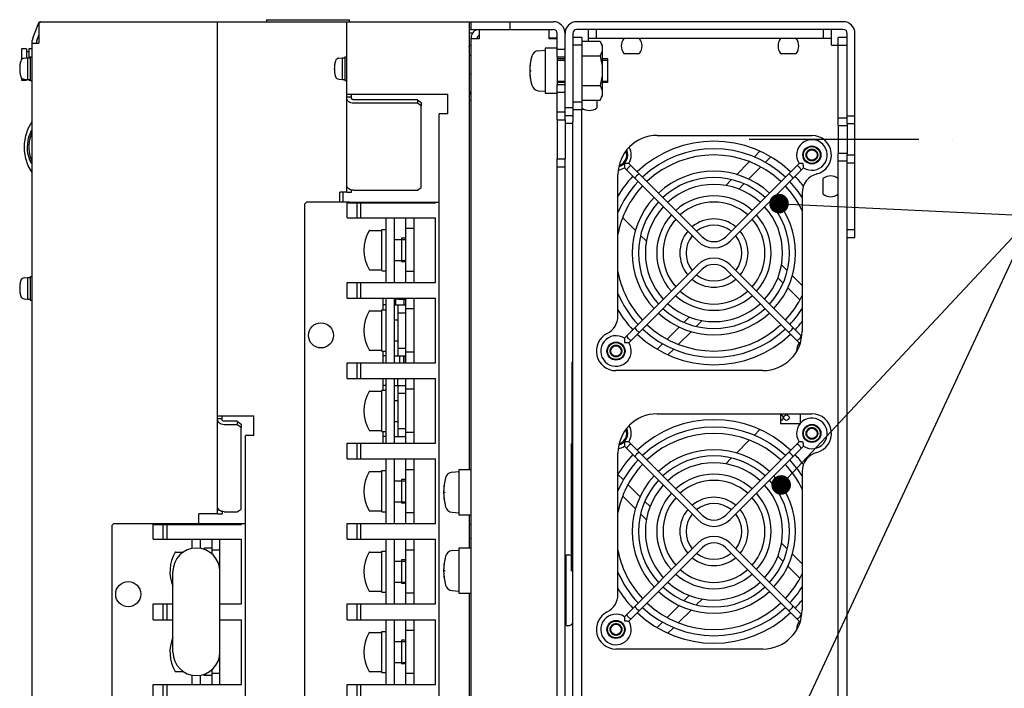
# Model space of a CAD drawing. Extents: x 159 to 2026, y 157 to 1386.
# Tile 8 of 28: x 1611 to 1862, y 354 to 524. Entities that reach past the tile are written whole.
import ezdxf

# ---------------------------------------------------------------- set-up
doc = ezdxf.new("R2010")
doc.units = 0
doc.header["$LTSCALE"] = 115.5
doc.linetypes.add('CENTER', pattern=[0.6, 0.375, -0.075, 0.075, -0.075])
doc.linetypes.add('HIDDEN', pattern=[0.2, 0.1, -0.1])
doc.layers.get('0').update_dxf_attribs({"linetype": 'CONTINUOUS'})
for name, color, linetype in [('ALL_AXIS', 7, 'CONTINUOUS'), ('ALL_CURVE', 7, 'CONTINUOUS'), ('ALL_FEATURES', 7, 'CONTINUOUS'), ('ALL_NOTE', 7, 'CONTINUOUS'), ('DEFAULT_2', 8, 'HIDDEN')]:
    doc.layers.add(name, color=color, linetype=linetype)

msp = doc.modelspace()

# ---------------------------------------------------------------- linework, layer by layer
at = {"color": 7, "linetype": 'CONTINUOUS'}
for p, q in [((1726.389, 521.1), (1725.5, 521.1)), ((1726, 517.9), (1725.5, 517.9)), ((1754.3, 519.006), (1758.919, 519.006)), ((1758.919, 519.006), (1759.5, 518)), ((1758.919, 519.006), (1759.239, 518.362)), ((1759.5, 518), (1759.5, 505)), ((1754.3, 515.253), (1754.3, 507.747)), ((1754.3, 515.253), (1758.919, 515.253)), ((1760.9, 508.5), (1760.9, 514.5)), ((1725.5, 510.67), (1726, 510.67)), ((1754.3, 507.747), (1758.919, 507.747)), ((1725.5, 506.13), (1726, 506.13)), ((1759.5, 505.871), (1759.434, 505.258)), ((1754.3, 503.994), (1758.919, 503.994)), ((1758.919, 503.994), (1759.5, 505)), ((1708.25, 468.75), (1708.25, 462.75)), ((1706.81, 451.75), (1706.81, 453.281)), ((1707.28, 431.25), (1707.28, 432.75)), ((1751.63, 416.45), (1751.7, 416.45)), ((1751.63, 383.9), (1751.63, 416.45)), ((1708.25, 407.25), (1708.25, 401.25)), ((1751.63, 395.45), (1751.7, 395.45)), ((1708.25, 386.75), (1708.25, 380.75)), ((1708.25, 366.25), (1708.25, 360.25))]:
    msp.add_line(p, q, dxfattribs=at)
for points in [[(1759.239, 518.362), (1759.434, 517.742), (1759.5, 517.129)], [(1759.5, 517.129), (1759.434, 516.516), (1759.239, 515.896), (1758.919, 515.253)], [(1758.919, 515.253), (1759.239, 513.966), (1759.434, 512.726), (1759.5, 511.5)], [(1759.5, 511.5), (1759.434, 510.274), (1759.239, 509.034), (1758.919, 507.747)], [(1758.919, 507.747), (1759.239, 507.104), (1759.434, 506.484), (1759.5, 505.871)], [(1759.434, 505.258), (1759.239, 504.638), (1758.919, 503.994)]]:
    msp.add_lwpolyline(points, dxfattribs=at)
msp.add_arc((1711.6, 432.75), 4.32, 176.66822, 180, dxfattribs=at)
at = {"layer": 'ALL_AXIS', "color": 7, "linetype": 'CONTINUOUS'}
for p, q in [((1615.972, 523.931), (1616, 524)), ((1616, 524), (1616.2, 524)), ((1611.3, 517.05), (1611.3, 514.34)), ((1743.167, 516.598), (1744.9, 516.75)), ((1744.9, 517.25), (1744.9, 505.75)), ((1748, 517.25), (1744.9, 517.25)), ((1765, 515.9), (1769, 515.9)), ((1805, 515.9), (1809, 515.9)), ((1611.953, 514.676), (1612.8, 514.75)), ((1612.8, 514.75), (1612.8, 509.25)), ((1612.8, 514.75), (1613.5, 514.75)), ((1613.5, 515), (1613.5, 509)), ((1613.5, 515), (1614, 515)), ((1692.253, 514.676), (1693.1, 514.75)), ((1693.1, 514.75), (1693.1, 509.25)), ((1693.1, 514.75), (1693.8, 514.75)), ((1693.8, 515), (1693.8, 509)), ((1693.8, 515), (1694.3, 515)), ((1748, 515), (1748, 508)), ((1748, 514.175), (1750, 514.175)), ((1759.5, 514.175), (1760.9, 514.175)), ((1760.9, 508.825), (1760.9, 514.175)), ((1611.3, 509.66), (1611.3, 509.05)), ((1611.3, 509.05), (1612.5, 509.05)), ((1611.953, 509.324), (1612.8, 509.25)), ((1612.8, 509.25), (1613.5, 509.25)), ((1613.1, 509.05), (1613.5, 509.05)), ((1613.5, 509), (1614, 509)), ((1692.253, 509.324), (1693.1, 509.25)), ((1693.1, 509.25), (1693.8, 509.25)), ((1693.8, 509), (1694.3, 509)), ((1748, 508.825), (1750, 508.825)), ((1759.5, 508.825), (1760.9, 508.825)), ((1743.167, 506.402), (1744.9, 506.25)), ((1744.9, 505.75), (1748, 505.75)), ((1758.1, 504), (1758.1, 502)), ((1754.3, 286.5), (1754.3, 501.5)), ((1748, 499), (1748, 489)), ((1819.7, 497.5), (1819.7, 490.5)), ((1815.9, 480), (1815.9, 484)), ((1693.4, 478), (1693.4, 479)), ((1694.4, 474), (1694.4, 477.8)), ((1704.25, 474), (1704.25, 457.5)), ((1706.4, 474), (1706.4, 457.5)), ((1700.048, 470.75), (1703.25, 470.75)), ((1703.25, 471), (1704.25, 471)), ((1703.25, 460.502), (1703.25, 470.998)), ((1706.4, 468.425), (1709.4, 468.425)), ((1706.4, 463.075), (1709.4, 463.075)), ((1700.048, 460.75), (1703.25, 460.75)), ((1703.25, 460.5), (1704.25, 460.5)), ((1611.953, 458.676), (1612.8, 458.75)), ((1612.8, 458.75), (1612.8, 453.25)), ((1612.8, 458.75), (1613.5, 458.75)), ((1613.5, 459), (1613.5, 453)), ((1613.5, 459), (1614, 459)), ((1694.4, 453.5), (1694.4, 457.5)), ((1611.953, 453.324), (1612.8, 453.25)), ((1612.8, 453.25), (1613.5, 453.25)), ((1613.5, 453), (1614, 453)), ((1704.25, 453.5), (1704.25, 437)), ((1706.4, 453.5), (1706.4, 437)), ((1700.048, 450.25), (1703.25, 450.25)), ((1703.25, 450.5), (1704.25, 450.5)), ((1703.25, 440.002), (1703.25, 450.498)), ((1706.4, 447.925), (1707.4, 447.925)), ((1706.4, 442.575), (1707.4, 442.575)), ((1700.048, 440.25), (1703.25, 440.25)), ((1703.25, 440), (1704.25, 440)), ((1694.4, 433), (1694.4, 437)), ((1704.25, 433), (1704.25, 416.5)), ((1706.4, 433), (1706.4, 416.5)), ((1700.048, 429.75), (1703.25, 429.75)), ((1703.25, 430), (1704.25, 430)), ((1703.25, 419.502), (1703.25, 429.998)), ((1706.4, 427.425), (1707.4, 427.425)), ((1700.048, 419.75), (1703.25, 419.75)), ((1706.4, 422.075), (1707.4, 422.075)), ((1703.25, 419.5), (1704.25, 419.5)), ((1694.4, 412.5), (1694.4, 416.5)), ((1704.25, 412.5), (1704.25, 396)), ((1706.4, 412.5), (1706.4, 396)), ((1726, 409.75), (1722.9, 409.75)), ((1722.9, 409.75), (1722.9, 398.25)), ((1700.048, 409.25), (1703.25, 409.25)), ((1703.25, 409.5), (1704.25, 409.5)), ((1703.25, 399.002), (1703.25, 409.498)), ((1721.167, 409.098), (1722.9, 409.25)), ((1706.4, 406.925), (1709.4, 406.925)), ((1706.4, 401.575), (1709.4, 401.575)), ((1700.048, 399.25), (1703.25, 399.25)), ((1703.25, 399), (1704.25, 399)), ((1721.167, 398.902), (1722.9, 398.75)), ((1722.9, 398.25), (1726, 398.25)), ((1644.9, 392), (1644.9, 395.8)), ((1694.4, 392), (1694.4, 396)), ((1726, 395.8), (1725.5, 395.8)), ((1726, 392.2), (1725.5, 392.2)), ((1654.75, 392), (1654.75, 389.61)), ((1656.9, 392), (1656.9, 389.629)), ((1659.9, 389.75), (1657.9, 389.75)), ((1704.25, 392), (1704.25, 375.5)), ((1706.4, 392), (1706.4, 375.5)), ((1726, 389.75), (1722.9, 389.75)), ((1722.9, 389.75), (1722.9, 378.25)), ((1650.548, 388.75), (1652.644, 388.75)), ((1700.048, 388.75), (1703.25, 388.75)), ((1703.25, 389), (1704.25, 389)), ((1703.25, 378.502), (1703.25, 388.998)), ((1721.167, 389.098), (1722.9, 389.25)), ((1750.3, 388), (1750.8, 388)), ((1750.3, 370.001), (1750.3, 387.999)), ((1706.4, 386.425), (1709.4, 386.425)), ((1750, 386), (1750.3, 386)), ((1706.4, 381.075), (1709.4, 381.075)), ((1700.048, 378.75), (1703.25, 378.75)), ((1703.25, 378.5), (1704.25, 378.5)), ((1721.167, 378.902), (1722.9, 378.75)), ((1722.9, 378.25), (1726, 378.25)), ((1644.9, 371.5), (1644.9, 375.5)), ((1694.4, 371.5), (1694.4, 375.5)), ((1750, 372), (1750.3, 372)), ((1704.25, 371.5), (1704.25, 355)), ((1706.4, 371.5), (1706.4, 355)), ((1750.3, 370), (1750.8, 370)), ((1700.048, 368.25), (1703.25, 368.25)), ((1703.25, 368.5), (1704.25, 368.5)), ((1703.25, 358.002), (1703.25, 368.498)), ((1706.4, 365.925), (1709.4, 365.925)), ((1706.4, 360.575), (1709.4, 360.575)), ((1650.548, 358.25), (1652.644, 358.25)), ((1654.75, 357.39), (1654.75, 355)), ((1656.9, 357.371), (1656.9, 355)), ((1659.9, 357.25), (1657.9, 357.25)), ((1700.048, 358.25), (1703.25, 358.25)), ((1703.25, 358), (1704.25, 358)), ((1644.9, 351), (1644.9, 355)), ((1694.4, 351), (1694.4, 355))]:
    msp.add_line(p, q, dxfattribs=at)
at = {"layer": 'ALL_AXIS', "color": 3, "linetype": 'CONTINUOUS'}
for p, q in [((1750, 499), (1750, 489)), ((1752, 500), (1752, 499.927)), ((1752, 289.427), (1752, 498.573)), ((1822, 497.5), (1822, 490.5))]:
    msp.add_line(p, q, dxfattribs=at)
at = {"layer": 'ALL_AXIS', "color": 7, "linetype": 'CENTER'}
msp.add_line((1797, 494), (1849, 494), dxfattribs=at)
at = {"layer": 'ALL_AXIS', "color": 7, "linetype": 'CONTINUOUS'}
msp.add_lwpolyline([(1614, 487.65), (1613.86, 487.838), (1613.622, 488.244), (1613.405, 488.711), (1613.211, 489.239), (1613.045, 489.833), (1612.916, 490.495), (1612.831, 491.233), (1612.801, 492.047), (1612.839, 492.881), (1612.936, 493.643), (1613.077, 494.307), (1613.249, 494.89), (1613.446, 495.403), (1613.661, 495.853), (1613.894, 496.244), (1614, 496.386)], dxfattribs=at)
for centre, radius in [((1813, 490), 2.3), ((1813, 490), 1.337), ((1763, 440), 2.3), ((1763, 440), 1.337), ((1806.5, 423), 0.7), ((1813, 419), 2.3), ((1813, 419), 1.337), ((1763, 369), 2.3), ((1763, 369), 1.337)]:
    msp.add_circle(centre, radius, dxfattribs=at)
for centre, radius, start, end in [((1722.548, 518.5), 3.102, 343.03596, 348.82767), ((1767.452, 517.8), 3.102, 142.22783, 217.77217), ((1766.548, 517.8), 3.102, 322.22783, 37.77217), ((1807.452, 517.8), 3.102, 142.22783, 217.77217), ((1806.548, 517.8), 3.102, 322.22783, 37.77217), ((1755, 511.5), 14, 164.63751, 195.36249), ((1743.332, 514.706), 1.9, 95, 164.63751), ((1617.8, 512), 7, 163.74297, 196.25703), ((1612.04, 513.68), 1, 95, 163.74297), ((1698.1, 512), 7, 163.74297, 196.25703), ((1692.34, 513.68), 1, 95, 163.74297), ((1612.04, 510.32), 1, 196.25703, 265), ((1692.34, 510.32), 1, 196.25703, 265), ((1743.332, 508.294), 1.9, 195.36249, 265), ((1728, 507), 2.65, 199.30262, 220.05828), ((1756.2, 504.452), 3.102, 232.22783, 307.77217), ((1788, 465), 28.5, 46.60957, 133.39043), ((1763, 490), 3, 284.84002, 24.38012), ((1763, 490), 2.75, 287.14748, 21.65835), ((1788, 465), 26.6, 46.723, 133.277), ((1788, 465), 25, 46.84144, 133.15856), ((1788, 465), 20.85, 47.20119, 132.79881), ((1788, 465), 26.6, 136.729, 157.50316), ((1788, 465), 28.5, 136.61296, 149.35276), ((1788, 465), 19.25, 47.38415, 132.61585), ((1788, 465), 26.6, 31.95523, 43.271), ((1788, 465), 28.5, 36.72146, 43.38704), ((1817.8, 481.548), 3.102, 52.22783, 127.77217), ((1788, 465), 25, 136.82653, 169.48347), ((1788, 465), 17.5, 47.6274, 132.3726), ((1788, 465), 25, 25.58521, 43.17347), ((1788, 465), 20.85, 137.19874, 222.80126), ((1788, 465), 19.25, 137.38192, 222.61808), ((1788, 465), 14.6, 48.14348, 131.85652), ((1788, 465), 13, 48.53662, 131.46338), ((1788, 465), 19.25, 317.38192, 42.61808), ((1788, 465), 20.85, 317.19874, 42.80126), ((1817.8, 482.452), 3.102, 232.22783, 307.77217), ((1788, 465), 17.5, 137.6274, 222.3726), ((1788, 465), 17.5, 317.6274, 42.3726), ((1788, 465), 14.6, 138.14348, 221.85652), ((1788, 465), 13, 138.54035, 221.45965), ((1788, 465), 8.7, 50.2937, 129.7063), ((1788, 465), 13, 318.54035, 41.45965), ((1788, 465), 14.6, 318.14348, 41.85652), ((1708.65, 465.75), 10, 150.33376, 209.66624), ((1788, 465), 8.7, 140.30258, 219.69742), ((1788, 465), 7.1, 51.47048, 128.52952), ((1788, 465), 8.7, 320.30258, 39.69742), ((1788, 465), 7.1, 141.47048, 218.52952), ((1788, 465), 7.1, 321.47048, 38.52952), ((1788, 465), 25, 190.51653, 223.17347), ((1617.8, 456), 7, 163.74297, 196.25703), ((1612.04, 457.68), 1, 95, 163.74297), ((1788, 465), 8.7, 230.2937, 309.7063), ((1788, 465), 7.1, 231.47048, 308.52952), ((1788, 465), 13, 228.53662, 311.46338), ((1612.04, 454.32), 1, 196.25703, 265), ((1788, 465), 26.6, 202.49684, 223.271), ((1788, 465), 14.6, 228.14348, 311.85652), ((1788, 465), 25, 316.82653, 334.41479), ((1708.65, 445.25), 10, 150.33376, 209.66624), ((1788, 465), 28.5, 210.64724, 223.38704), ((1788, 465), 19.25, 227.38415, 312.61585), ((1788, 465), 17.5, 227.6274, 312.3726), ((1788, 465), 26.6, 316.729, 328.04477), ((1788, 465), 20.85, 227.20119, 312.79881), ((1788, 465), 28.5, 316.61296, 322.20443), ((1788, 465), 26.6, 226.723, 313.277), ((1788, 465), 25, 226.84144, 313.15856), ((1788, 465), 28.5, 226.60957, 313.39043), ((1708.65, 424.75), 10, 150.33376, 209.66624), ((1788, 394), 28.5, 46.61296, 133.38704), ((1805, 423), 0.7, 270, 90), ((1763, 419), 3, 284.84002, 24.38012), ((1763, 419), 2.75, 287.14748, 21.65835), ((1788, 394), 26.6, 46.723, 133.277), ((1788, 394), 32.5, 57.87143, 58.42835), ((1788, 394), 25, 46.84144, 133.15856), ((1788, 394), 20.85, 47.20119, 132.79881), ((1788, 394), 26.6, 136.729, 157.50316), ((1788, 394), 28.5, 136.60957, 149.54556), ((1788, 394), 19.25, 47.38415, 132.61585), ((1788, 394), 26.6, 31.95523, 43.271), ((1788, 394), 28.5, 36.70919, 43.39043), ((1788, 394), 25, 136.82653, 169.48347), ((1788, 394), 17.5, 47.6274, 132.3726), ((1788, 394), 25, 25.58521, 43.17347), ((1708.65, 404.25), 10, 150.33376, 209.66624), ((1733, 404), 14, 164.63751, 195.36249), ((1721.332, 407.206), 1.9, 95, 164.63751), ((1788, 394), 20.85, 137.19874, 222.80126), ((1788, 394), 14.6, 48.14348, 131.85652), ((1788, 394), 20.85, 317.19874, 42.80126), ((1788, 394), 19.25, 137.38192, 222.61808), ((1788, 394), 17.5, 137.6274, 222.3726), ((1788, 394), 13, 48.53662, 131.46338), ((1788, 394), 17.5, 317.6274, 42.3726), ((1788, 394), 19.25, 317.38192, 42.61808), ((1788, 394), 14.6, 138.14348, 221.85652), ((1788, 394), 13, 138.54035, 221.45965), ((1788, 394), 8.7, 50.2937, 129.7063), ((1788, 394), 13, 318.54035, 41.45965), ((1788, 394), 14.6, 318.14348, 41.85652), ((1721.332, 400.794), 1.9, 195.36249, 265), ((1788, 394), 7.1, 51.47048, 128.52952), ((1788, 394), 8.7, 140.30258, 219.69742), ((1788, 394), 7.1, 141.47048, 218.52952), ((1788, 394), 7.1, 321.47048, 38.52952), ((1788, 394), 8.7, 320.30258, 39.69742), ((1659.15, 383.75), 10, 150.33376, 201.97414), ((1708.65, 383.75), 10, 150.33376, 209.66624), ((1733, 384), 14, 164.63751, 195.36249), ((1721.332, 387.206), 1.9, 95, 164.63751), ((1750.8, 386.5), 1.5, 55.66478, 90), ((1788, 394), 25, 190.51653, 223.17347), ((1788, 394), 8.7, 230.2937, 309.7063), ((1788, 394), 7.1, 231.47048, 308.52952), ((1788, 394), 26.6, 202.49684, 223.271), ((1788, 394), 14.6, 228.14348, 311.85652), ((1788, 394), 13, 228.53662, 311.46338), ((1788, 394), 25, 316.82653, 334.41479), ((1721.332, 380.794), 1.9, 195.36249, 265), ((1788, 394), 28.5, 210.45444, 223.39043), ((1788, 394), 19.25, 227.38415, 312.61585), ((1788, 394), 17.5, 227.6274, 312.3726), ((1788, 394), 26.6, 316.729, 328.04477), ((1788, 394), 20.85, 227.20119, 312.79881), ((1788, 394), 26.6, 226.723, 313.277), ((1788, 394), 25, 226.84144, 313.15856), ((1788, 394), 28.5, 316.60957, 322.33421), ((1788, 394), 28.5, 226.61296, 313.38704), ((1750.8, 371.5), 1.5, 270, 324.64188), ((1659.15, 363.25), 10, 158.02586, 209.66624), ((1708.65, 363.25), 10, 150.33376, 209.66624)]:
    msp.add_arc(centre, radius, start, end, dxfattribs=at)
at = {"layer": 'ALL_CURVE', "color": 40, "linetype": 'CONTINUOUS'}
for p, q in [((1610.8, 512), (1611.035, 512)), ((1691.1, 512), (1691.335, 512)), ((1741, 511.5), (1741.359, 511.5)), ((1610.8, 456), (1611.035, 456)), ((1719, 404), (1719.359, 404)), ((1719, 384), (1719.359, 384))]:
    msp.add_line(p, q, dxfattribs=at)
for centre, radius, start, end in [((1617.8, 512), 7, 165.0994, 194.9006), ((1698.1, 512), 7, 165.0994, 194.9006), ((1755, 511.5), 14, 166.99712, 193.00288), ((1617.8, 456), 7, 165.0994, 194.9006), ((1733, 404), 14, 166.99712, 193.00288), ((1733, 384), 14, 166.99712, 193.00288)]:
    msp.add_arc(centre, radius, start, end, dxfattribs=at)
at = {"layer": 'ALL_FEATURES', "color": 3, "linetype": 'CONTINUOUS'}
for p, q in [((1614.122, 519.804), (1615.8, 524)), ((1616.2, 524), (1615.7, 523.5)), ((1615.7, 523.5), (1615.7, 518.5)), ((1616.2, 524), (1747, 524)), ((1661.3, 398.5), (1661.3, 524)), ((1694.3, 480.5), (1694.3, 524)), ((1725.5, 524), (1725.5, 409.75)), ((1821, 524), (1753, 524)), ((1728.1, 522), (1728.1, 519.6)), ((1745.9, 519.6), (1745.9, 522)), ((1750, 499), (1750, 521)), ((1824, 469), (1824, 521)), ((1614, 264), (1614, 519.173)), ((1614, 518.5), (1615.7, 518.5)), ((1726, 268.1), (1726, 519.9)), ((1728.1, 519.6), (1726, 519.6)), ((1748, 519.6), (1745.9, 519.6)), ((1694.3, 505.5), (1720.1, 505.5)), ((1720.1, 500.5), (1720.1, 505.5)), ((1712.3, 503.221), (1696, 503.221)), ((1713.3, 502.528), (1712.3, 503.221)), ((1713.3, 481.687), (1713.3, 502.528)), ((1717.9, 287.5), (1717.9, 500.5)), ((1720.1, 500.5), (1717.9, 500.5)), ((1822, 498), (1822, 497.5)), ((1822, 490.5), (1822, 490)), ((1750, 299), (1750, 489)), ((1692.5, 478), (1692.5, 480.5)), ((1694.3, 480.5), (1692.5, 480.5)), ((1693.4, 479), (1693.4, 480.5)), ((1696, 480.993), (1712.3, 480.993)), ((1712.3, 480.993), (1713.3, 481.687)), ((1822, 318), (1822, 470)), ((1661.3, 423.5), (1670.6, 423.5)), ((1670.6, 418.5), (1670.6, 423.5)), ((1666.3, 421.227), (1663, 421.227)), ((1667.3, 420.529), (1666.3, 421.227)), ((1667.3, 399.721), (1667.3, 420.529)), ((1668.4, 287.5), (1668.4, 418.5)), ((1670.6, 418.5), (1668.4, 418.5)), ((1666.3, 399.022), (1667.3, 399.721)), ((1656.5, 396), (1656.5, 398.5)), ((1661.3, 398.5), (1656.5, 398.5)), ((1663, 399.022), (1666.3, 399.022)), ((1725.5, 398.25), (1725.5, 389.75)), ((1725.5, 378.25), (1725.5, 264))]:
    msp.add_line(p, q, dxfattribs=at)
at = {"layer": 'ALL_FEATURES', "color": 7, "linetype": 'CONTINUOUS'}
for p, q in [((1615.8, 524), (1616.086, 523.886)), ((1673.8, 524.5), (1673.8, 524)), ((1673.8, 524.5), (1694.9, 524.5)), ((1694.9, 524.5), (1694.9, 524)), ((1726, 522), (1726, 524)), ((1736, 522), (1736, 524)), ((1615.236, 519.358), (1615.7, 520.519)), ((1725.5, 522), (1747, 522)), ((1748, 515), (1748, 521)), ((1752, 521), (1752, 498.573)), ((1821, 522), (1753, 522)), ((1756, 519.006), (1756, 522)), ((1758, 519.7), (1758, 522)), ((1816, 519.7), (1816, 522)), ((1818, 518), (1818, 522)), ((1822, 498), (1822, 521)), ((1615.2, 518.5), (1615.2, 519.173)), ((1727.6, 519.6), (1727.6, 519.9)), ((1745.9, 519.9), (1748, 519.9)), ((1754.3, 520), (1752, 520)), ((1754.3, 518), (1752, 518)), ((1754.3, 520), (1754.3, 501.5)), ((1818, 519.7), (1756, 519.7)), ((1818, 518), (1822, 518)), ((1822, 520), (1819.7, 520)), ((1819.7, 497.5), (1819.7, 520)), ((1612.5, 517.05), (1611.3, 517.05)), ((1612.5, 517.05), (1612.5, 514.724)), ((1613.1, 516.3), (1612.5, 516.3)), ((1613.1, 517.05), (1613.1, 514.75)), ((1614, 517.05), (1613.1, 517.05)), ((1725.5, 515.5), (1726, 515.5)), ((1748, 517), (1750, 517)), ((1748, 515), (1750, 515)), ((1612.5, 509.05), (1611.3, 509.05)), ((1612.5, 509.276), (1612.5, 509.05)), ((1613.1, 509.25), (1613.1, 509.05)), ((1613.5, 509.05), (1613.1, 509.05)), ((1748, 499), (1748, 508)), ((1748, 508), (1750, 508)), ((1695.5, 504.446), (1695.5, 505.5)), ((1748, 506), (1750, 506)), ((1694.3, 504.807), (1695.5, 504.807)), ((1712.3, 504.086), (1696, 504.086)), ((1712.3, 504.086), (1712.3, 503.221)), ((1712.3, 504.086), (1713.3, 503.393)), ((1713.3, 503.393), (1713.3, 502.528)), ((1725.5, 504), (1726, 504)), ((1754.3, 503.5), (1752, 503.5)), ((1748, 501), (1750, 501)), ((1752, 502), (1750, 502)), ((1754.3, 501.5), (1752, 501.5)), ((1748, 499), (1750, 499)), ((1752, 500), (1750, 500)), ((1752, 498), (1750, 498)), ((1819.7, 499.5), (1822, 499.5)), ((1822, 500), (1824, 500)), ((1822, 498), (1824, 498)), ((1819.7, 497.5), (1822, 497.5)), ((1773.5, 495), (1813, 495)), ((1799.732, 490.973), (1798.237, 489.478)), ((1819.7, 490.5), (1822, 490.5)), ((1819.7, 297.5), (1819.7, 490.5)), ((1748, 299), (1748, 489)), ((1748, 489), (1750, 489)), ((1766.265, 487.867), (1784.981, 469.151)), ((1791.019, 469.151), (1809.735, 487.867)), ((1797.012, 488.253), (1793.74, 484.981)), ((1801.085, 488.083), (1802.523, 489.522)), ((1819.7, 488.5), (1822, 488.5)), ((1822, 490), (1824, 490)), ((1822, 470), (1822, 490)), ((1822, 488), (1824, 488)), ((1748, 487), (1750, 487)), ((1765.133, 486.735), (1783.849, 468.019)), ((1792.151, 468.019), (1810.867, 486.735)), ((1796.822, 483.82), (1799.953, 486.951)), ((1763.5, 448.93), (1763.5, 485)), ((1792.426, 483.667), (1791, 482.241)), ((1794.32, 481.319), (1795.612, 482.61)), ((1694.3, 480.5), (1695.5, 480.5)), ((1695.5, 480.5), (1695.5, 481.054)), ((1810.5, 480.318), (1810.5, 445)), ((1684, 478), (1683.5, 477.5)), ((1683.5, 477.5), (1683.5, 310.5)), ((1695, 478), (1684, 478)), ((1694.4, 474), (1694.4, 477.8)), ((1694.4, 477.8), (1716.9, 477.8)), ((1695, 478), (1711.4, 478)), ((1696.9, 474), (1696.9, 477.8)), ((1697.9, 474), (1697.9, 477.8)), ((1711.4, 478), (1711.4, 477.8)), ((1711.4, 478), (1717.9, 478)), ((1716.9, 478), (1716.9, 477.8)), ((1694.4, 474), (1716.9, 474)), ((1709.4, 457.5), (1709.4, 474)), ((1711.4, 474), (1711.4, 457.5)), ((1716.9, 457.5), (1716.9, 474)), ((1764.751, 474.008), (1768.006, 470.753)), ((1711.4, 471.25), (1709.4, 471.25)), ((1822, 471), (1824, 471)), ((1769.295, 469.464), (1770.759, 468)), ((1822, 469), (1824, 469)), ((1711.4, 460.25), (1709.4, 460.25)), ((1765.133, 443.265), (1783.849, 461.981)), ((1766.265, 442.133), (1784.981, 460.849)), ((1809.735, 442.133), (1791.019, 460.849)), ((1810.409, 443.723), (1792.151, 461.981)), ((1806.705, 460.536), (1805.241, 462)), ((1694.4, 453.5), (1694.4, 457.5)), ((1694.4, 457.5), (1716.9, 457.5)), ((1696.9, 453.5), (1696.9, 457.5)), ((1697.9, 453.5), (1697.9, 457.5)), ((1804.319, 458.68), (1805.655, 457.344)), ((1810.5, 456.741), (1807.994, 459.247)), ((1806.841, 456.157), (1809.923, 453.075)), ((1694.4, 453.5), (1716.9, 453.5)), ((1703.5, 453.5), (1703.5, 450.5)), ((1704, 453.5), (1704.25, 453.481)), ((1706.4, 453.313), (1708.5, 453.15)), ((1708.5, 453.15), (1708.5, 453.5)), ((1709.4, 453.15), (1708.5, 453.15)), ((1708.9, 451.75), (1708.9, 453.15)), ((1709.4, 437), (1709.4, 453.5)), ((1711.4, 453.5), (1711.4, 437)), ((1716.9, 437), (1716.9, 453.5)), ((1704.25, 451.75), (1703.5, 451.75)), ((1706.4, 451.75), (1709.4, 451.75)), ((1707.4, 438.75), (1707.4, 451.75)), ((1711.4, 450.75), (1709.4, 450.75)), ((1707.4, 449.75), (1709.4, 449.75)), ((1781.68, 448.681), (1780.388, 447.39)), ((1783.574, 446.333), (1785, 447.759)), ((1779.178, 446.18), (1776.047, 443.049)), ((1778.988, 441.747), (1782.26, 445.019)), ((1703.5, 440), (1703.5, 437)), ((1707.4, 440.75), (1709.4, 440.75)), ((1774.915, 441.917), (1773.477, 440.478)), ((1776.268, 439.027), (1777.763, 440.522)), ((1704.25, 438.75), (1703.5, 438.75)), ((1706.4, 438.75), (1709.4, 438.75)), ((1707.7, 438.75), (1707.7, 437)), ((1708.825, 438.75), (1708.825, 437)), ((1708.875, 437), (1708.875, 438.75)), ((1711.4, 439.75), (1709.4, 439.75)), ((1694.4, 433), (1694.4, 437)), ((1694.4, 437), (1716.9, 437)), ((1696.9, 433), (1696.9, 437)), ((1697.9, 433), (1697.9, 437)), ((1751.7, 437.2), (1752, 437.2)), ((1751.7, 437.2), (1751.7, 436.5)), ((1751.7, 436.5), (1752, 436.5)), ((1751.7, 436.45), (1752, 436.45)), ((1751.7, 436.45), (1751.7, 416.45)), ((1800.5, 435), (1763, 435)), ((1694.4, 433), (1716.9, 433)), ((1703.5, 433), (1703.5, 430)), ((1709.4, 416.5), (1709.4, 433)), ((1711.4, 433), (1711.4, 416.5)), ((1716.9, 416.5), (1716.9, 433)), ((1704.25, 431.25), (1703.5, 431.25)), ((1706.4, 431.25), (1709.4, 431.25)), ((1707.4, 418.25), (1707.4, 431.25)), ((1711.4, 430.25), (1709.4, 430.25)), ((1707.4, 429.25), (1709.4, 429.25)), ((1661.3, 422.801), (1662.5, 422.801)), ((1662.5, 422.444), (1662.5, 423.5)), ((1773.5, 424), (1813, 424)), ((1805, 424), (1805, 421.5)), ((1810, 424), (1810, 421.5)), ((1666.3, 422.086), (1663, 422.086)), ((1666.3, 422.086), (1666.3, 421.227)), ((1666.3, 422.086), (1667.3, 421.387)), ((1667.3, 421.387), (1667.3, 420.529)), ((1707.4, 420.25), (1709.4, 420.25)), ((1799.732, 419.973), (1798.237, 418.478)), ((1805, 421.5), (1810, 421.5)), ((1703.5, 419.5), (1703.5, 416.5)), ((1704.25, 418.25), (1703.5, 418.25)), ((1706.4, 418.25), (1709.4, 418.25)), ((1711.4, 419.25), (1709.4, 419.25)), ((1797.012, 417.253), (1793.74, 413.981)), ((1694.4, 412.5), (1694.4, 416.5)), ((1694.4, 416.5), (1716.9, 416.5)), ((1696.9, 412.5), (1696.9, 416.5)), ((1697.9, 412.5), (1697.9, 416.5)), ((1751.7, 416.45), (1752, 416.45)), ((1751.7, 416.2), (1752, 416.2)), ((1751.7, 416.2), (1751.7, 415.5)), ((1751.7, 415.5), (1752, 415.5)), ((1751.7, 415.45), (1752, 415.45)), ((1751.7, 415.45), (1751.7, 395.45)), ((1765.133, 415.735), (1783.849, 397.019)), ((1766.265, 416.867), (1784.981, 398.151)), ((1791.019, 398.151), (1809.735, 416.867)), ((1792.151, 397.019), (1810.867, 415.735)), ((1694.4, 412.5), (1716.9, 412.5)), ((1709.4, 396), (1709.4, 412.5)), ((1711.4, 412.5), (1711.4, 396)), ((1716.9, 396), (1716.9, 412.5)), ((1763.5, 377.93), (1763.5, 414)), ((1792.426, 412.667), (1791, 411.241)), ((1711.4, 409.75), (1709.4, 409.75)), ((1764.879, 407.123), (1763.5, 408.502)), ((1810.5, 409.318), (1810.5, 374)), ((1769.159, 402.843), (1766.077, 405.925)), ((1764.751, 403.008), (1768.006, 399.753)), ((1771.681, 400.32), (1770.345, 401.656)), ((1661.3, 398.5), (1662.5, 398.5)), ((1662.5, 399.082), (1662.5, 398.5)), ((1711.4, 398.75), (1709.4, 398.75)), ((1769.295, 398.464), (1770.759, 397)), ((1634.8, 396), (1634.3, 395.5)), ((1634.3, 395.5), (1634.3, 310.5)), ((1634.8, 396), (1668.4, 396)), ((1644.9, 392), (1644.9, 395.8)), ((1644.9, 395.8), (1667.4, 395.8)), ((1647.4, 392), (1647.4, 395.8)), ((1648.4, 392), (1648.4, 395.8)), ((1661.9, 396), (1661.9, 395.8)), ((1667.4, 396), (1667.4, 395.8)), ((1694.4, 392), (1694.4, 396)), ((1694.4, 396), (1716.9, 396)), ((1696.9, 392), (1696.9, 396)), ((1697.9, 392), (1697.9, 396)), ((1751.7, 395.45), (1752, 395.45)), ((1644.9, 392), (1667.4, 392)), ((1657.9, 389.407), (1657.9, 389.75)), ((1659.9, 388.217), (1659.9, 392)), ((1661.9, 355), (1661.9, 392)), ((1667.4, 375.5), (1667.4, 392)), ((1694.4, 392), (1716.9, 392)), ((1709.4, 375.5), (1709.4, 392)), ((1711.4, 392), (1711.4, 375.5)), ((1716.9, 375.5), (1716.9, 392)), ((1765.133, 372.265), (1783.849, 390.981)), ((1766.265, 371.133), (1784.981, 389.849)), ((1809.735, 371.133), (1791.019, 389.849)), ((1810.409, 372.723), (1792.151, 390.981)), ((1806.705, 389.536), (1805.241, 391)), ((1661.9, 389.25), (1659.9, 389.25)), ((1711.4, 389.25), (1709.4, 389.25)), ((1804.319, 387.68), (1805.655, 386.344)), ((1810.5, 385.741), (1807.994, 388.247)), ((1806.841, 385.157), (1809.923, 382.075)), ((1649.9, 363.25), (1649.9, 383.75)), ((1711.4, 378.25), (1709.4, 378.25)), ((1781.68, 377.681), (1780.388, 376.39)), ((1644.9, 371.5), (1644.9, 375.5)), ((1644.9, 375.5), (1649.9, 375.5)), ((1647.4, 371.5), (1647.4, 375.5)), ((1648.4, 371.5), (1648.4, 375.5)), ((1661.9, 375.5), (1667.4, 375.5)), ((1694.4, 375.5), (1716.9, 375.5)), ((1694.4, 371.5), (1694.4, 375.5)), ((1696.9, 371.5), (1696.9, 375.5)), ((1697.9, 371.5), (1697.9, 375.5)), ((1779.178, 375.18), (1776.047, 372.049)), ((1783.574, 375.333), (1785, 376.759)), ((1778.988, 370.747), (1782.26, 374.019)), ((1644.9, 371.5), (1649.9, 371.5)), ((1661.9, 371.5), (1667.4, 371.5)), ((1667.4, 355), (1667.4, 371.5)), ((1694.4, 371.5), (1716.9, 371.5)), ((1709.4, 355), (1709.4, 371.5)), ((1711.4, 371.5), (1711.4, 355)), ((1716.9, 355), (1716.9, 371.5)), ((1774.915, 370.917), (1773.477, 369.478)), ((1776.268, 368.027), (1777.763, 369.522)), ((1711.4, 368.75), (1709.4, 368.75)), ((1800.5, 364), (1763, 364)), ((1657.9, 357.25), (1657.9, 357.593)), ((1659.9, 355), (1659.9, 358.783)), ((1661.9, 357.75), (1659.9, 357.75)), ((1711.4, 357.75), (1709.4, 357.75)), ((1644.9, 355), (1667.4, 355)), ((1644.9, 351), (1644.9, 355)), ((1647.4, 351), (1647.4, 355)), ((1648.4, 351), (1648.4, 355)), ((1694.4, 355), (1716.9, 355)), ((1694.4, 351), (1694.4, 355)), ((1696.9, 351), (1696.9, 355)), ((1697.9, 351), (1697.9, 355))]:
    msp.add_line(p, q, dxfattribs=at)
at = {"layer": 'ALL_FEATURES', "color": 3, "linetype": 'CONTINUOUS'}
for points in [[(1696, 503.221), (1695.668, 503.245), (1695.349, 503.314), (1695.056, 503.428), (1694.798, 503.58), (1694.587, 503.766), (1694.429, 503.978), (1694.333, 504.207), (1694.3, 504.446)], [(1696, 480.993), (1695.668, 481.017), (1695.349, 481.087), (1695.056, 481.2), (1694.798, 481.352), (1694.587, 481.538), (1694.429, 481.75), (1694.333, 481.98), (1694.3, 482.219)], [(1663, 421.227), (1662.668, 421.251), (1662.349, 421.32), (1662.056, 421.432), (1661.798, 421.584), (1661.587, 421.768), (1661.429, 421.978), (1661.333, 422.206), (1661.3, 422.444)], [(1663, 399.022), (1662.668, 399.045), (1662.349, 399.115), (1662.056, 399.227), (1661.798, 399.378), (1661.587, 399.563), (1661.429, 399.773), (1661.333, 400.001), (1661.3, 400.238)]]:
    msp.add_lwpolyline(points, dxfattribs=at)
at = {"layer": 'ALL_FEATURES', "color": 7, "linetype": 'CONTINUOUS'}
for points in [[(1696, 504.086), (1695.902, 504.093), (1695.809, 504.113), (1695.722, 504.147), (1695.646, 504.192), (1695.584, 504.246), (1695.538, 504.309), (1695.51, 504.376), (1695.5, 504.446)], [(1614, 485.5), (1612.972, 487.254), (1612.332, 489.111), (1612.035, 491.03), (1612.035, 492.97), (1612.332, 494.889), (1612.972, 496.746), (1614, 498.5)], [(1614, 488.3), (1613.879, 488.547), (1613.69, 489.026), (1613.522, 489.568), (1613.381, 490.179), (1613.277, 490.861), (1613.221, 491.625), (1613.224, 492.455), (1613.292, 493.252), (1613.407, 493.943), (1613.556, 494.548), (1613.729, 495.077), (1613.918, 495.54), (1614, 495.705)], [(1765.192, 487.808), (1765.187, 487.507), (1765.175, 487.246), (1765.16, 487.032), (1765.147, 486.871), (1765.137, 486.77), (1765.133, 486.735)], [(1766.265, 487.867), (1766.234, 487.863), (1766.141, 487.854), (1765.984, 487.841), (1765.768, 487.826), (1765.5, 487.813), (1765.192, 487.808)], [(1810.808, 487.808), (1810.507, 487.813), (1810.245, 487.825), (1810.031, 487.84), (1809.871, 487.853), (1809.77, 487.863), (1809.735, 487.867)], [(1810.867, 486.735), (1810.863, 486.766), (1810.854, 486.859), (1810.841, 487.015), (1810.826, 487.232), (1810.813, 487.5), (1810.808, 487.808)], [(1766.15, 486.85), (1765.995, 486.673), (1765.867, 486.48), (1765.791, 486.301), (1765.774, 486.152), (1765.819, 486.05)], [(1766.95, 487.181), (1766.848, 487.226), (1766.699, 487.209), (1766.52, 487.133), (1766.327, 487.005), (1766.15, 486.85)], [(1769.072, 485.06), (1768.97, 485.105), (1768.82, 485.088), (1768.641, 485.012), (1768.448, 484.884), (1768.272, 484.728)], [(1807.728, 484.728), (1807.552, 484.884), (1807.359, 485.012), (1807.18, 485.088), (1807.03, 485.105), (1806.928, 485.06)], [(1809.85, 486.85), (1809.673, 487.005), (1809.48, 487.133), (1809.301, 487.209), (1809.152, 487.226), (1809.05, 487.181)], [(1810.181, 486.05), (1810.226, 486.152), (1810.209, 486.301), (1810.133, 486.48), (1810.005, 486.673), (1809.85, 486.85)], [(1768.272, 484.728), (1768.116, 484.552), (1767.988, 484.359), (1767.912, 484.18), (1767.895, 484.03), (1767.94, 483.928)], [(1808.06, 483.928), (1808.105, 484.03), (1808.088, 484.18), (1808.012, 484.359), (1807.884, 484.552), (1807.728, 484.728)], [(1767.94, 446.072), (1767.895, 445.97), (1767.912, 445.82), (1767.988, 445.641), (1768.116, 445.448), (1768.272, 445.272)], [(1768.272, 445.272), (1768.448, 445.116), (1768.641, 444.988), (1768.82, 444.912), (1768.97, 444.895), (1769.072, 444.94)], [(1806.928, 444.94), (1807.03, 444.895), (1807.18, 444.912), (1807.359, 444.988), (1807.552, 445.116), (1807.728, 445.272)], [(1807.728, 445.272), (1807.884, 445.448), (1808.012, 445.641), (1808.088, 445.82), (1808.105, 445.97), (1808.06, 446.072)], [(1765.133, 443.265), (1765.137, 443.234), (1765.146, 443.141), (1765.159, 442.985), (1765.174, 442.768), (1765.187, 442.5), (1765.192, 442.192)], [(1765.819, 443.95), (1765.774, 443.848), (1765.791, 443.699), (1765.867, 443.52), (1765.995, 443.327), (1766.15, 443.15)], [(1766.15, 443.15), (1766.327, 442.995), (1766.52, 442.867), (1766.699, 442.791), (1766.848, 442.774), (1766.95, 442.819)], [(1809.05, 442.819), (1809.152, 442.774), (1809.301, 442.791), (1809.48, 442.867), (1809.673, 442.995), (1809.85, 443.15)], [(1809.85, 443.15), (1810.005, 443.327), (1810.133, 443.52), (1810.209, 443.699), (1810.226, 443.848), (1810.181, 443.95)], [(1765.192, 442.192), (1765.493, 442.187), (1765.755, 442.175), (1765.969, 442.16), (1766.129, 442.147), (1766.231, 442.137), (1766.265, 442.133)], [(1809.735, 442.133), (1809.766, 442.137), (1809.859, 442.146), (1810.015, 442.159), (1810.088, 442.164)], [(1663, 422.086), (1662.902, 422.093), (1662.809, 422.113), (1662.722, 422.146), (1662.646, 422.191), (1662.584, 422.245), (1662.538, 422.307), (1662.51, 422.374), (1662.5, 422.444)], [(1765.192, 416.808), (1765.187, 416.507), (1765.175, 416.246), (1765.16, 416.032), (1765.147, 415.871), (1765.137, 415.77), (1765.133, 415.735)], [(1766.265, 416.867), (1766.234, 416.863), (1766.141, 416.854), (1765.984, 416.841), (1765.768, 416.826), (1765.5, 416.813), (1765.192, 416.808)], [(1766.15, 415.85), (1765.995, 415.673), (1765.867, 415.48), (1765.791, 415.301), (1765.774, 415.152), (1765.819, 415.05)], [(1766.95, 416.181), (1766.848, 416.226), (1766.699, 416.209), (1766.52, 416.133), (1766.327, 416.005), (1766.15, 415.85)], [(1809.85, 415.85), (1809.673, 416.005), (1809.48, 416.133), (1809.301, 416.209), (1809.152, 416.226), (1809.05, 416.181)], [(1810.808, 416.808), (1810.507, 416.813), (1810.245, 416.825), (1810.031, 416.84), (1809.871, 416.853), (1809.77, 416.863), (1809.735, 416.867)], [(1810.181, 415.05), (1810.226, 415.152), (1810.209, 415.301), (1810.133, 415.48), (1810.005, 415.673), (1809.85, 415.85)], [(1810.867, 415.735), (1810.863, 415.766), (1810.854, 415.859), (1810.841, 416.015), (1810.826, 416.232), (1810.813, 416.5), (1810.808, 416.808)], [(1768.272, 413.728), (1768.116, 413.552), (1767.988, 413.359), (1767.912, 413.18), (1767.895, 413.03), (1767.94, 412.928)], [(1769.072, 414.06), (1768.97, 414.105), (1768.82, 414.088), (1768.641, 414.012), (1768.448, 413.884), (1768.272, 413.728)], [(1807.728, 413.728), (1807.552, 413.884), (1807.359, 414.012), (1807.18, 414.088), (1807.03, 414.105), (1806.928, 414.06)], [(1808.06, 412.928), (1808.105, 413.03), (1808.088, 413.18), (1808.012, 413.359), (1807.884, 413.552), (1807.728, 413.728)], [(1767.94, 375.072), (1767.895, 374.97), (1767.912, 374.82), (1767.988, 374.641), (1768.116, 374.448), (1768.272, 374.272)], [(1807.728, 374.272), (1807.884, 374.448), (1808.012, 374.641), (1808.088, 374.82), (1808.105, 374.97), (1808.06, 375.072)], [(1765.133, 372.265), (1765.137, 372.234), (1765.146, 372.141), (1765.159, 371.985), (1765.174, 371.768), (1765.187, 371.5), (1765.192, 371.192)], [(1765.819, 372.95), (1765.774, 372.848), (1765.791, 372.699), (1765.867, 372.52), (1765.995, 372.327), (1766.15, 372.15)], [(1766.15, 372.15), (1766.327, 371.995), (1766.52, 371.867), (1766.699, 371.791), (1766.848, 371.774), (1766.95, 371.819)], [(1768.272, 374.272), (1768.448, 374.116), (1768.641, 373.988), (1768.82, 373.912), (1768.97, 373.895), (1769.072, 373.94)], [(1806.928, 373.94), (1807.03, 373.895), (1807.18, 373.912), (1807.359, 373.988), (1807.552, 374.116), (1807.728, 374.272)], [(1809.05, 371.819), (1809.152, 371.774), (1809.301, 371.791), (1809.48, 371.867), (1809.673, 371.995), (1809.85, 372.15)], [(1809.85, 372.15), (1810.005, 372.327), (1810.133, 372.52), (1810.209, 372.699), (1810.226, 372.848), (1810.181, 372.95)], [(1765.192, 371.192), (1765.493, 371.187), (1765.755, 371.175), (1765.969, 371.16), (1766.129, 371.147), (1766.231, 371.137), (1766.265, 371.133)], [(1809.735, 371.133), (1809.766, 371.137), (1809.859, 371.146), (1810.015, 371.159), (1810.088, 371.164)]]:
    msp.add_lwpolyline(points, dxfattribs=at)
for centre, radius in [((1813, 490), 2.15), ((1687.7, 444), 3.2), ((1763, 440), 2.15), ((1813, 419), 2.15), ((1638.5, 378), 3.2), ((1763, 369), 2.15)]:
    msp.add_circle(centre, radius, dxfattribs=at)
at = {"layer": 'ALL_FEATURES', "color": 3, "linetype": 'CONTINUOUS'}
for centre, radius, start, end in [((1747, 521), 3, 0, 90), ((1753, 521), 3, 90, 180), ((1821, 521), 3, 0, 90), ((1728.1, 519.9), 2.1, 90, 180), ((1615.7, 519.173), 1.7, 158.19859, 180)]:
    msp.add_arc(centre, radius, start, end, dxfattribs=at)
at = {"layer": 'ALL_FEATURES', "color": 7, "linetype": 'CONTINUOUS'}
for centre, radius, start, end in [((1728.1, 519.9), 0.5, 90, 180), ((1747, 521), 1, 0, 90), ((1753, 521), 1, 90, 180), ((1821, 521), 1, 0, 90), ((1615.7, 519.173), 0.5, 158.19859, 180), ((1773.5, 485), 10, 90, 180), ((1813, 490), 3.9, 236.837, 213.163), ((1813, 490), 5, 284.47751, 90), ((1763, 490), 3.9, 326.837, 30.32166), ((1763, 490), 3.9, 278.61752, 303.163), ((1815.5, 480.318), 5, 104.47751, 180), ((1700.048, 470.65), 0.1, 90, 150.35133), ((1788, 472.17), 5.87, 225, 315), ((1788, 472.17), 4.27, 225, 315), ((1788, 457.83), 5.87, 45, 135), ((1700.048, 460.85), 0.1, 209.64867, 270), ((1788, 457.83), 4.27, 45, 135), ((1700.048, 450.15), 0.1, 90, 150.35133), ((1758.5, 448.93), 5, 296.74368, 360), ((1800.5, 445), 10, 270, 360), ((1763, 440), 5, 116.74368, 270), ((1763, 440), 3.9, 56.837, 33.163), ((1700.048, 440.35), 0.1, 209.64867, 270), ((1813, 440), 3.9, 146.837, 180.19683), ((1700.048, 429.65), 0.1, 90, 150.35133), ((1773.5, 414), 10, 90, 180), ((1813, 419), 3.9, 236.837, 213.163), ((1813, 419), 5, 284.47751, 90), ((1700.048, 419.85), 0.1, 209.64867, 270), ((1763, 419), 3.9, 326.837, 30.32166), ((1763, 419), 3.9, 278.61752, 303.163), ((1815.5, 409.318), 5, 104.47751, 180), ((1700.048, 409.15), 0.1, 90, 150.35133), ((1700.048, 399.35), 0.1, 209.64867, 270), ((1788, 401.17), 4.27, 225, 315), ((1788, 401.17), 5.87, 225, 315), ((1788, 386.83), 5.87, 45, 135), ((1655.9, 383.75), 6, 0, 180), ((1788, 386.83), 4.27, 45, 135), ((1650.548, 388.65), 0.1, 90, 150.35133), ((1700.048, 388.65), 0.1, 90, 150.35133), ((1700.048, 378.85), 0.1, 209.64867, 270), ((1758.5, 377.93), 5, 296.74368, 360), ((1763, 369), 5, 116.74368, 270), ((1763, 369), 3.9, 56.837, 33.163), ((1800.5, 374), 10, 270, 360), ((1813, 369), 3.9, 146.837, 180.19683), ((1700.048, 368.15), 0.1, 90, 150.35133), ((1655.9, 363.25), 6, 180, 360), ((1650.548, 358.35), 0.1, 209.64867, 270), ((1700.048, 358.35), 0.1, 209.64867, 270)]:
    msp.add_arc(centre, radius, start, end, dxfattribs=at)
at = {"layer": 'ALL_NOTE', "color": 2, "linetype": 'CONTINUOUS'}
for p in [(1807.108, 477.482), (1805.697, 337.827), (1806.86, 407.679)]:
    msp.add_line(p, (1869.33, 474.5), dxfattribs=at)
at = {"layer": 'ALL_NOTE', "color": 2, "linetype": 'CONTINUOUS', "const_width": 2.5}
for points in [[(1803.361, 477.601, 1), (1805.861, 477.601, 1)], [(1803.903, 405.853, 1), (1806.403, 405.853, 1)]]:
    msp.add_lwpolyline(points, format="xyb", close=True, dxfattribs=at)
at = {"layer": 'DEFAULT_2', "color": 8, "linetype": 'HIDDEN'}
for p, q in [((1750, 514.5), (1748, 514.5)), ((1760.9, 514.5), (1759.5, 514.5)), ((1750, 508.5), (1748, 508.5)), ((1760.9, 508.5), (1759.5, 508.5)), ((1709.4, 468.75), (1708.25, 468.75)), ((1709.4, 462.75), (1708.25, 462.75)), ((1709.4, 407.25), (1708.25, 407.25)), ((1709.4, 401.25), (1708.25, 401.25)), ((1709.4, 386.75), (1708.25, 386.75)), ((1709.4, 380.75), (1708.25, 380.75)), ((1709.4, 366.25), (1708.25, 366.25)), ((1709.4, 360.25), (1708.25, 360.25))]:
    msp.add_line(p, q, dxfattribs=at)
for centre in [(1813, 490), (1763, 440), (1813, 419), (1763, 369)]:
    msp.add_circle(centre, 1.5, dxfattribs=at)

doc.saveas('drawing.dxf')
